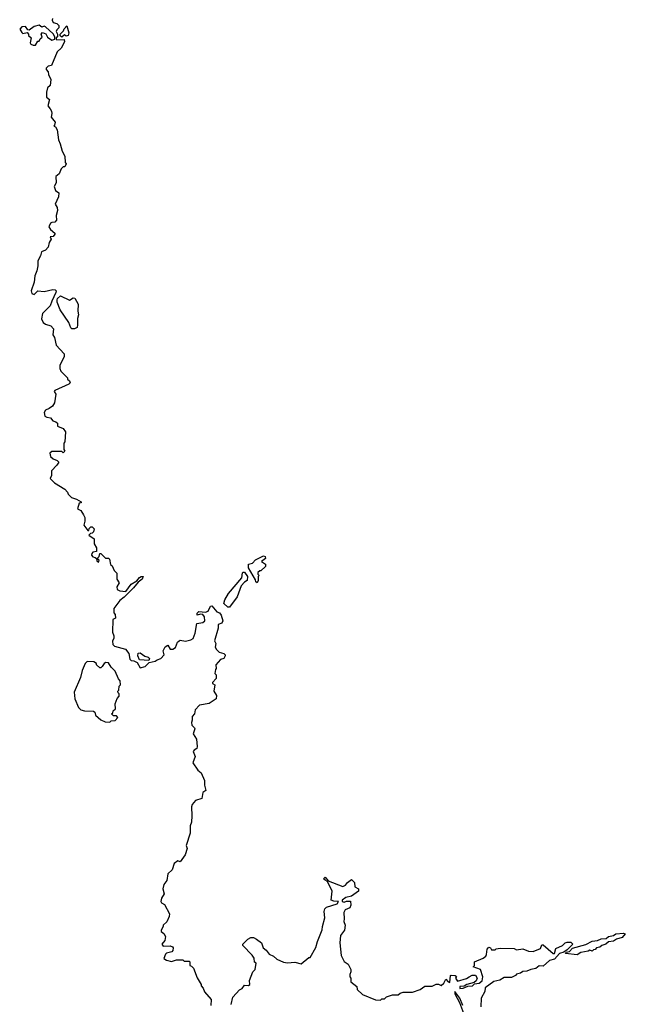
# Model space of a CAD drawing. Extents: x 2029662 to 2246637, y 225654 to 401419.
# Tile 39 of 256: x 2158370 to 2163178, y 235087 to 242910. Entities that reach past the tile are written whole.
import ezdxf

# ---------------------------------------------------------------- set-up
doc = ezdxf.new("R2010")
doc.units = 0

msp = doc.modelspace()

# ---------------------------------------------------------------- linework, layer by layer
at = {"layer": '0CON20XD'}
for points in [[(2158629.3, 242920.7), (2158626.7, 242905), (2158636.4, 242886.4), (2158665, 242880), (2158680, 242865), (2158680, 242845), (2158665, 242830), (2158660, 242815), (2158670, 242795), (2158670, 242775), (2158660, 242765), (2158660, 242755), (2158665, 242750), (2158721.7, 242751.7), (2158725.9, 242734.1), (2158700, 242685), (2158666.7, 242655), (2158623, 242547), (2158595, 242540), (2158580, 242525), (2158580, 242515), (2158597, 242497), (2158597.5, 242475), (2158616.2, 242435), (2158612.5, 242387.5), (2158591.7, 242368.3), (2158583.3, 242335), (2158583.8, 242293.8), (2158606.7, 242275), (2158593.3, 242225), (2158610.7, 242200.7), (2158623.3, 242183.3), (2158625.9, 242165.9), (2158618.8, 242135), (2158651.2, 242095), (2158647.5, 242072.5), (2158640, 242065), (2158655, 242060), (2158667.5, 242035), (2158677.5, 241955), (2158692.5, 241925), (2158707.5, 241865), (2158727.5, 241825), (2158730, 241775), (2158737.5, 241765), (2158728.3, 241741.7), (2158715, 241740), (2158700, 241725), (2158683.3, 241685), (2158657.5, 241665), (2158658.8, 241615), (2158643.8, 241585), (2158654.2, 241554.2), (2158680, 241535), (2158677, 241503), (2158652.5, 241445), (2158667, 241417), (2158670, 241395), (2158660, 241355), (2158661.7, 241318.3), (2158648.3, 241301.7), (2158625, 241300), (2158615, 241292.5), (2158602, 241265), (2158613.4, 241243.4), (2158650, 241215), (2158650, 241205), (2158635, 241187.5), (2158612.5, 241185), (2158620, 241165), (2158605, 241140), (2158596, 241104), (2158575, 241080), (2158543.3, 241065), (2158535.9, 241034.1), (2158514, 240995), (2158513.3, 240955), (2158505.8, 240914.2), (2158489.2, 240875), (2158486, 240825), (2158460, 240755), (2158466.7, 240735), (2158485, 240726.2), (2158515, 240756), (2158565, 240751.2), (2158634.1, 240765.9), (2158652.5, 240762.5), (2158660, 240755), (2158657, 240743), (2158626.2, 240673.8), (2158613, 240637), (2158550, 240575), (2158543.9, 240533.9), (2158555, 240503.3), (2158575, 240490), (2158618.3, 240478.3), (2158637.5, 240455), (2158632.5, 240405), (2158646.7, 240385), (2158660, 240325), (2158722.5, 240255), (2158722.5, 240235), (2158688.3, 240161.7), (2158688.3, 240138.3), (2158697, 240117), (2158750, 240065), (2158750, 240055), (2158765, 240040), (2158770, 240025), (2158760, 240015), (2158650, 239965), (2158642.5, 239955), (2158656.7, 239935), (2158646.2, 239865), (2158629.5, 239840.4), (2158605, 239820), (2158575, 239806.7), (2158565, 239790), (2158570.3, 239760.3), (2158585, 239751.2), (2158615, 239747.5), (2158633.9, 239723.9), (2158657.5, 239715), (2158670, 239705), (2158670.7, 239680.7), (2158715, 239662.5), (2158732.5, 239635), (2158727.5, 239555), (2158720, 239545), (2158720, 239495), (2158728.3, 239481.7), (2158715, 239470), (2158705, 239480), (2158625, 239480), (2158610, 239465), (2158615, 239440), (2158635, 239420), (2158668.3, 239408.3), (2158680, 239395), (2158665, 239370), (2158622.5, 239325), (2158621.7, 239288.3), (2158612.5, 239265), (2158645, 239230), (2158729.3, 239179.3), (2158750, 239155), (2158755, 239140), (2158780, 239115), (2158821.7, 239101.7), (2158858.3, 239078.3), (2158858.3, 239071.7), (2158841.7, 239068.3), (2158830, 239025), (2158855, 239010), (2158877.5, 238975), (2158887.5, 238955), (2158887.5, 238925), (2158880, 238895), (2158911.7, 238851.7), (2158918.3, 238851.7), (2158921.7, 238868.3), (2158935, 238880), (2158945, 238880), (2158960, 238865), (2158955, 238840), (2158945, 238830), (2158931.7, 238828.3), (2158920, 238815), (2158960, 238785), (2158960, 238745), (2158980, 238715), (2158980, 238685), (2158951.7, 238678.3), (2158941.7, 238668.3), (2158940, 238655), (2158951.7, 238641.7), (2158968.3, 238638.3), (2158978.3, 238628.3), (2158981.7, 238611.7), (2158995, 238600), (2159000, 238615), (2158991.7, 238621.7), (2158990, 238635), (2159000, 238645), (2159005, 238670), (2159015, 238670), (2159051.7, 238631.7), (2159075, 238632.5), (2159082.5, 238625), (2159091.7, 238581.7), (2159105, 238570), (2159120, 238535), (2159141.7, 238511.7), (2159140, 238465), (2159160, 238435), (2159140, 238405), (2159145, 238382.5), (2159165, 238371.2), (2159212.5, 238367.5), (2159255, 238426), (2159299.3, 238450.7), (2159321.7, 238478.3), (2159335, 238486), (2159350, 238485), (2159341.2, 238465), (2159310, 238440), (2159273.9, 238396.1), (2159199.3, 238320.7), (2159164.1, 238295.9), (2159118.3, 238231.7), (2159118.3, 238198.3), (2159127.5, 238185), (2159130, 238155), (2159110, 238145), (2159107.5, 238045), (2159117.5, 238015), (2159116.7, 237995), (2159107, 237973), (2159110, 237945), (2159123.6, 237933.6), (2159209.3, 237909.3), (2159237.5, 237875), (2159245, 237830), (2159255, 237820), (2159277, 237817), (2159303, 237803), (2159325, 237760), (2159365, 237770), (2159398.3, 237801.7), (2159445, 237812.5), (2159460, 237825), (2159490, 237835), (2159517.5, 237865), (2159510, 237895), (2159523.6, 237926.4), (2159545, 237940), (2159565, 237910), (2159585, 237910), (2159607.3, 237922.7), (2159623.8, 237965), (2159635, 237976.2), (2159645, 237981.2), (2159685, 237972), (2159728.3, 237981.7), (2159746.9, 237993.1), (2159764, 238036), (2159775, 238112.5), (2159825, 238120), (2159840, 238135), (2159837, 238167), (2159823.6, 238183.6), (2159805, 238187.5), (2159780, 238180), (2159777.5, 238195), (2159791.7, 238208.3), (2159845, 238202.5), (2159865, 238210), (2159885, 238250), (2159895, 238254), (2159935, 238206.7), (2159956.7, 238196.7), (2159968.8, 238178.8), (2159982.9, 238135), (2159973.4, 238116.6), (2159946.4, 238103.6), (2159946.2, 238075), (2159917.5, 237975), (2159927.5, 237955), (2159922.5, 237925), (2159932.5, 237905), (2159953.8, 237883.8), (2159990, 237875), (2160000, 237865), (2160000, 237855), (2159990, 237835), (2159963.6, 237826.4), (2159927.5, 237785), (2159930, 237755), (2159923, 237747), (2159920, 237715), (2159930, 237705), (2159930, 237675), (2159900, 237645), (2159900, 237635), (2159920, 237625), (2159910, 237575), (2159931.7, 237541.7), (2159930, 237515), (2159875, 237477.5), (2159797, 237463), (2159763.9, 237426.1), (2159757.5, 237395), (2159740, 237375), (2159740, 237345), (2159732.5, 237325), (2159737.5, 237305), (2159757.5, 237285), (2159760, 237275), (2159747.5, 237235), (2159772.5, 237195), (2159780, 237135), (2159775, 237120), (2159755, 237107.5), (2159747.5, 237095), (2159762.5, 237055), (2159743.3, 237005), (2159785, 236947.5), (2159810, 236925), (2159836.4, 236866.4), (2159837, 236827), (2159846.7, 236785), (2159825, 236770), (2159815, 236722.5), (2159765, 236707.5), (2159740, 236675), (2159732.5, 236655), (2159737.5, 236585), (2159733.3, 236535), (2159723.3, 236505), (2159723, 236447), (2159691.7, 236348.3), (2159698.8, 236325), (2159683.8, 236275), (2159645, 236220), (2159625, 236227.5), (2159597.5, 236205), (2159580, 236155), (2159546.4, 236123.6), (2159539.2, 236070.8), (2159515, 236040), (2159506.7, 236005), (2159516.7, 235965), (2159495, 235930), (2159490, 235905), (2159495, 235892.5), (2159520.7, 235880.7), (2159560, 235805), (2159557.5, 235785), (2159537, 235743), (2159510, 235715), (2159510, 235705), (2159493, 235677), (2159492.5, 235665), (2159515, 235650), (2159526.7, 235625), (2159522.5, 235595), (2159497.5, 235565), (2159508.3, 235548.3), (2159565, 235551.2), (2159582.5, 235545), (2159587.5, 235535), (2159586.7, 235515), (2159576.4, 235503.6), (2159535, 235493.3), (2159526.7, 235485), (2159515, 235450), (2159535, 235437.5), (2159575, 235427.5), (2159615, 235440), (2159665, 235440), (2159675, 235430), (2159715, 235430), (2159720, 235425), (2159720, 235395), (2159735, 235390), (2159750, 235375), (2159778.3, 235298.3)], [(2158477, 242707), (2158495, 242707.5), (2158515, 242740), (2158525, 242740), (2158531.7, 242758.3), (2158548.3, 242771.7), (2158540, 242795), (2158551.7, 242808.3), (2158576.4, 242796.4), (2158591.7, 242771.7), (2158625, 242747.5), (2158650, 242755), (2158650, 242775), (2158636.7, 242796.7), (2158575, 242853.3), (2158565, 242857.5), (2158545, 242850), (2158525, 242867.5), (2158485, 242856.7), (2158445, 242827.5), (2158435, 242830), (2158415, 242856.7), (2158386.4, 242853.6), (2158370, 242835), (2158387, 242807), (2158395, 242800), (2158428.3, 242808.3), (2158440, 242795), (2158440, 242785), (2158460, 242765), (2158452.5, 242725), (2158457.5, 242715), (2158477, 242707)], [(2158705, 242770), (2158691.7, 242781.7), (2158690, 242795), (2158718.3, 242821.7), (2158721.7, 242838.3), (2158745, 242860), (2158760, 242805), (2158756, 242785), (2158738.3, 242778.3), (2158725, 242790), (2158705, 242770)], [(2158785, 240453.3), (2158775, 240462.5), (2158760, 240505), (2158690, 240605), (2158667.5, 240665), (2158667.5, 240685), (2158670, 240695), (2158693, 240717), (2158765, 240682.5), (2158795, 240700), (2158807, 240697), (2158835, 240650), (2158832.5, 240595), (2158837.5, 240565), (2158830, 240535), (2158830, 240485), (2158826.7, 240465), (2158805, 240454), (2158785, 240453.3)], [(2160255, 238436.7), (2160245, 238443.3), (2160240.7, 238460.7), (2160185.8, 238555), (2160187, 238583), (2160217, 238593), (2160241.7, 238618.3), (2160305, 238651.2), (2160317.5, 238645), (2160321.7, 238628.3), (2160290, 238605), (2160320, 238585), (2160320, 238565), (2160285, 238530), (2160275, 238530), (2160261.7, 238518.3), (2160260, 238505), (2160270, 238495), (2160263, 238487), (2160263.3, 238455), (2160255, 238436.7)], [(2160021.7, 238241.7), (2159991.7, 238271.7), (2159998.3, 238301.7), (2160028.8, 238351.2), (2160134, 238475), (2160138.8, 238515), (2160145, 238521.2), (2160155, 238520), (2160177.1, 238485), (2160176.7, 238455), (2160155, 238441.2), (2160129.1, 238410.9), (2160096.2, 238325), (2160035, 238243.3), (2160021.7, 238241.7)], [(2159395, 237820), (2159320, 237825), (2159307.5, 237855), (2159311.7, 237878.3), (2159325, 237880), (2159363.9, 237853.9), (2159390, 237845), (2159400, 237835), (2159395, 237820)], [(2159085, 237330), (2159095, 237340), (2159128.3, 237341.7), (2159150, 237365), (2159138.3, 237378.3), (2159115, 237380), (2159100, 237395), (2159108.3, 237401.7), (2159111.7, 237418.3), (2159130, 237435), (2159127.5, 237475), (2159143, 237517), (2159160, 237535), (2159160, 237555), (2159151.7, 237561.7), (2159150, 237575), (2159157, 237583), (2159160, 237615), (2159170, 237625), (2159167, 237657), (2159153, 237673), (2159127.5, 237735), (2159096.1, 237766.1), (2159075, 237800), (2159055, 237802.5), (2159040, 237795), (2159025, 237770), (2159015, 237760), (2159005, 237760), (2158980, 237785), (2158980, 237795), (2158958.3, 237808.3), (2158905, 237810), (2158890, 237795), (2158865, 237740), (2158852.5, 237685), (2158803, 237567), (2158807.5, 237515), (2158837.5, 237445), (2158855, 237427.5), (2158885, 237420), (2158957, 237417), (2158967, 237407), (2158972.5, 237385), (2159015, 237347.5), (2159048.3, 237331.7), (2159085, 237330)], [(2160047.5, 235085), (2160062.5, 235145), (2160115, 235202.5), (2160136.4, 235213.6), (2160155, 235240), (2160185, 235237.5), (2160196.7, 235245), (2160193, 235277), (2160220, 235345), (2160240, 235365), (2160247.5, 235415), (2160233.3, 235423.3), (2160230, 235455), (2160216.4, 235476.4), (2160140, 235555), (2160140, 235565), (2160180, 235605), (2160205, 235617.5), (2160225, 235617.5), (2160250, 235605), (2160290, 235575), (2160302.5, 235535), (2160326.4, 235516.4), (2160350, 235485), (2160385, 235470), (2160410, 235445), (2160463, 235423), (2160495, 235417.5), (2160555, 235422.5), (2160605, 235410), (2160665, 235460), (2160675, 235460), (2160721.7, 235538.3), (2160733, 235587), (2160771.7, 235678.3), (2160772.5, 235705), (2160792.5, 235775), (2160788, 235825), (2160792, 235845), (2160805, 235858.8), (2160890, 235885), (2160900, 235905), (2160865, 235906.7), (2160842.5, 235915), (2160851.2, 235985), (2160813, 236063), (2160793.9, 236073.9), (2160782.5, 236085), (2160795, 236097.5), (2160817.5, 236067.5), (2160935, 236023.3), (2160956.4, 236033.6), (2160972.5, 236055), (2161005, 236077.5), (2161027.5, 236055), (2161030.7, 236020.7), (2161060, 236005), (2161060, 235985), (2161005, 235947.5), (2160960, 235935), (2160930, 235915), (2160930, 235905), (2160945, 235900), (2160965, 235907.5), (2160995, 235907.5), (2160997.5, 235875), (2160990, 235855), (2160953.3, 235836.7), (2160943, 235817), (2160946.7, 235765), (2160942.5, 235745), (2160952.5, 235715), (2160947.5, 235675), (2160917.5, 235635), (2160912.5, 235575), (2160922.5, 235475), (2160947, 235427), (2160976.4, 235406.4), (2161000, 235365), (2161000, 235345), (2160990, 235325), (2160990, 235305), (2161000, 235295), (2161000, 235265), (2161045, 235230), (2161050, 235205), (2161090, 235165), (2161195, 235122.5), (2161235, 235120), (2161245, 235130), (2161265, 235130), (2161283, 235147), (2161328.3, 235161.7), (2161375, 235162.5), (2161390, 235175), (2161415, 235182.5), (2161487, 235183), (2161550, 235205), (2161585, 235232.5), (2161645, 235232.5), (2161675, 235247.5), (2161695, 235247.5), (2161715, 235237.5), (2161736.1, 235253.9), (2161752.5, 235287.5), (2161772.5, 235265), (2161785, 235260), (2161790, 235315), (2161795, 235320), (2161827, 235317), (2161838.3, 235308.3), (2161830, 235295), (2161845, 235270), (2161918, 235292), (2161937.5, 235305), (2161962, 235318), (2161988.8, 235318.8), (2162002.5, 235295), (2161993.3, 235275), (2161978.8, 235261.2), (2161920, 235245), (2161897.5, 235232.5), (2161865, 235230), (2161865, 235213.3), (2161890, 235215), (2161928.8, 235231.2), (2161965, 235234.3), (2161981.2, 235248.8), (2162016.7, 235255), (2162041.2, 235275), (2162045.8, 235305.8), (2162027.5, 235365), (2161970, 235385), (2161980, 235395), (2161980, 235425), (2162050, 235455), (2162069.3, 235470.7), (2162076.4, 235483.6), (2162080, 235525), (2162095, 235540), (2162106.4, 235536.4), (2162115, 235520), (2162145, 235520), (2162153, 235527), (2162185, 235532.5), (2162295, 235530), (2162315, 235520), (2162365, 235527.5), (2162408.3, 235508.3), (2162445, 235507.5), (2162505, 235530), (2162515, 235560), (2162525, 235560), (2162605, 235490), (2162615, 235490), (2162625, 235530), (2162680, 235555), (2162700, 235575), (2162715, 235580), (2162745, 235580), (2162760, 235565), (2162715, 235520), (2162688.3, 235501.7), (2162655, 235490), (2162615.5, 235444.6), (2162575, 235434), (2162525, 235390), (2162495, 235392), (2162468.1, 235371.9), (2162427.5, 235365), (2162395, 235349.2), (2162365, 235348), (2162345.7, 235334.3), (2162315, 235325.7), (2162304.6, 235315.4), (2162275, 235299.2), (2162215, 235299.4), (2162181.1, 235278.9), (2162135, 235267.5), (2162065, 235217.5), (2162061.7, 235188.3), (2162033.6, 235136.4), (2162031.7, 235068.3)], [(2162795, 235480), (2162701.7, 235491.7), (2162708.3, 235501.7), (2162735, 235507.5), (2162757.7, 235532.3), (2162865, 235562), (2162915, 235590), (2162956.5, 235593.5), (2162985, 235608.6), (2163025, 235610), (2163044.3, 235625.7), (2163085, 235634.2), (2163103, 235647), (2163163.3, 235653.3), (2163177.5, 235647.5), (2163153.1, 235616.9), (2163106.7, 235605), (2163085, 235589.2), (2163045, 235583.3), (2163024.1, 235565.9), (2162990, 235555), (2162975, 235540), (2162950, 235535), (2162938.3, 235521.7), (2162925, 235520), (2162915, 235510), (2162895, 235517.5), (2162881.7, 235508.3), (2162825, 235500), (2162795, 235480)], [(2159778.3, 235298.3), (2159810, 235245), (2159810, 235235), (2159827.5, 235215), (2159837.5, 235185), (2159890, 235125), (2159888.3, 235078.3)], [(2161888, 235078), (2161863.3, 235135), (2161825, 235190), (2161825, 235170), (2161861.2, 235101.2), (2161901.2, 234995)]]:
    msp.add_lwpolyline(points, dxfattribs=at)

doc.saveas('drawing.dxf')
